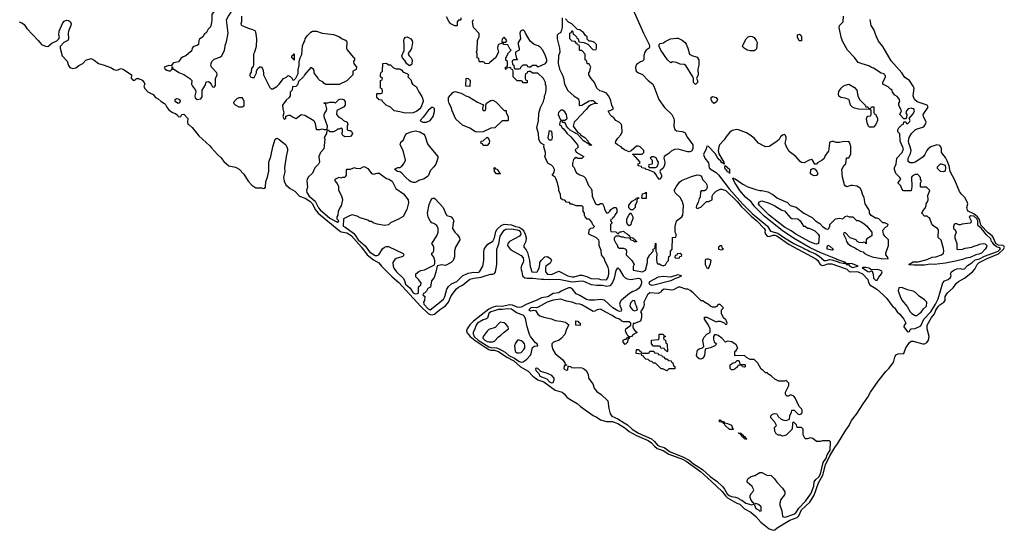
# Model space of a CAD drawing. Header units: inches. Extents: x 2792272 to 2951639, y 860504 to 1033803.
# Tile 2 of 209: x 2937976 to 2948372, y 860504 to 865892. Entities that reach past the tile are written whole.
import ezdxf

# ---------------------------------------------------------------- set-up
doc = ezdxf.new("R2010")
doc.units = ezdxf.units.IN
doc.header["$MEASUREMENT"] = 0
doc.layers.add('C9836', color=7, linetype='Continuous')
doc.layers.add('C9846', color=7, linetype='Continuous')

msp = doc.modelspace()

# ---------------------------------------------------------------- linework, layer by layer
at = {"layer": 'C9836', "color": 4}
for points, elevation in [([(2937970, 865871), (2938000, 865860), (2938023, 865843), (2938050, 865799), (2938172, 865672), (2938207, 865630), (2938250, 865611), (2938272, 865608), (2938315, 865645), (2938368, 865670), (2938389, 865691), (2938395, 865710), (2938389, 865729), (2938393, 865770), (2938427, 865853), (2938445, 865875), (2938470, 865886), (2938490, 865883), (2938511, 865871), (2938521, 865850), (2938517, 865830), (2938491, 865770), (2938487, 865750), (2938491, 865690), (2938486, 865674), (2938442, 865650), (2938405, 865610), (2938405, 865590), (2938426, 865510), (2938476, 865456), (2938491, 865410), (2938507, 865387), (2938538, 865378), (2938570, 865383), (2938602, 865410), (2938641, 865430), (2938676, 865464), (2938730, 865481), (2938764, 865464), (2938807, 865430), (2938857, 865417), (2938944, 865384), (2938970, 865367), (2938999, 865361), (2939016, 865364), (2939044, 865376), (2939070, 865371), (2939158, 865310), (2939154, 865270), (2939166, 865266), (2939170, 865254), (2939190, 865254), (2939209, 865271), (2939230, 865271), (2939270, 865255), (2939291, 865230), (2939298, 865210), (2939286, 865190), (2939294, 865170), (2939328, 865130), (2939384, 865104), (2939411, 865070), (2939437, 865057), (2939469, 865030), (2939506, 865006), (2939517, 864997), (2939529, 864970), (2939550, 864942), (2939590, 864912), (2939620, 864901), (2939643, 864883), (2939650, 864869), (2939673, 864867), (2939678, 864870), (2939687, 864893), (2939710, 864894), (2939752, 864850), (2939747, 864813), (2939751, 864790), (2939764, 864784), (2939796, 864756), (2939868, 864668), (2939982, 864562), (2940000, 864541)], 4), ([(2940000, 865863), (2939990, 865818), (2939967, 865793), (2939950, 865758), (2939925, 865735), (2939911, 865710), (2939875, 865685), (2939867, 865673), (2939865, 865630), (2939850, 865619), (2939810, 865609), (2939796, 865590), (2939795, 865570), (2939784, 865556), (2939731, 865510), (2939701, 865499), (2939676, 865484), (2939653, 865447), (2939603, 865437), (2939592, 865430), (2939574, 865406), (2939550, 865408), (2939502, 865390), (2939512, 865370), (2939530, 865358), (2939550, 865352), (2939567, 865353), (2939586, 865370), (2939586, 865394), (2939590, 865394), (2939594, 865370), (2939610, 865365), (2939655, 865335), (2939710, 865315), (2939771, 865271), (2939792, 865250), (2939791, 865210), (2939799, 865190), (2939831, 865150), (2939835, 865130), (2939824, 865090), (2939830, 865066), (2939850, 865051), (2939890, 865058), (2939903, 865077), (2939901, 865150), (2939937, 865203), (2939945, 865235), (2939970, 865239), (2939985, 865230), (2940000, 865203)], 8), ([(2940000, 865393), (2939995, 865410), (2939996, 865430), (2940000, 865442)], 8)]:
    msp.add_lwpolyline(points, dxfattribs=dict(at, elevation=elevation))
at = {"layer": 'C9836', "color": 4, "elevation": 4}
msp.add_lwpolyline([(2939650, 865009), (2939630, 865018), (2939618, 865030), (2939618, 865050), (2939630, 865062), (2939650, 865058), (2939662, 865050), (2939670, 865034), (2939664, 865016)], close=True, dxfattribs=at)
at = {"layer": 'C9846', "color": 4}
for points, elevation in [([(2940000, 865442), (2940003, 865450), (2940030, 865477), (2940090, 865496), (2940109, 865510), (2940137, 865570), (2940149, 865630), (2940161, 865659), (2940176, 865750), (2940159, 865890), (2940179, 865930), (2940208, 865970), (2940208, 865990), (2940198, 866010), (2940190, 866015), (2940150, 866019), (2940106, 866014), (2940071, 866009), (2940045, 865995), (2940005, 865950), (2940006, 865890), (2940000, 865863)], 8), ([(2944435, 866035), (2944562, 865750), (2944621, 865630), (2944625, 865610), (2944622, 865590), (2944592, 865570), (2944578, 865550), (2944566, 865514), (2944566, 865470), (2944550, 865454), (2944530, 865449), (2944490, 865419), (2944477, 865390), (2944480, 865361), (2944486, 865350), (2944510, 865331), (2944552, 865312), (2944610, 865251), (2944656, 865216), (2944671, 865190), (2944724, 865050), (2944785, 864965), (2944861, 864890), (2944884, 864850), (2944887, 864830), (2944881, 864770), (2944893, 864733), (2944910, 864719), (2944972, 864712), (2945000, 864700), (2945027, 864650), (2945082, 864570), (2945084, 864530), (2945070, 864504), (2945050, 864498), (2945030, 864499), (2944978, 864510), (2944930, 864526), (2944890, 864523), (2944855, 864504), (2944830, 864481), (2944782, 864450), (2944778, 864430), (2944786, 864390), (2944784, 864356), (2944770, 864326), (2944750, 864306), (2944738, 864302), (2944734, 864290), (2944744, 864264), (2944754, 864250), (2944753, 864233), (2944730, 864206), (2944709, 864229), (2944696, 864256), (2944679, 864279), (2944610, 864309), (2944586, 864310), (2944582, 864322), (2944546, 864330), (2944542, 864342), (2944506, 864350), (2944506, 864370), (2944522, 864378), (2944526, 864390), (2944480, 864440), (2944466, 864450), (2944462, 864462), (2944446, 864470), (2944450, 864474), (2944547, 864473), (2944566, 864490), (2944566, 864510), (2944526, 864550), (2944510, 864558), (2944490, 864558), (2944433, 864507), (2944410, 864498), (2944360, 864520), (2944336, 864536), (2944326, 864550), (2944286, 864570), (2944268, 864588), (2944269, 864610), (2944290, 864642), (2944323, 864677), (2944338, 864710), (2944335, 864770), (2944330, 864786), (2944310, 864808), (2944269, 864829), (2944250, 864858), (2944228, 864870), (2944209, 864889), (2944188, 864932), (2944210, 864934), (2944246, 864950), (2944229, 864989), (2944213, 865050), (2944192, 865090), (2944170, 865115), (2944130, 865135), (2944102, 865142), (2944069, 865170), (2944044, 865230), (2944008, 865270), (2943986, 865310), (2943986, 865330), (2943996, 865344), (2943998, 865370), (2944006, 865390), (2943990, 865426), (2943970, 865426), (2943966, 865430), (2943962, 865462), (2943946, 865470), (2943946, 865530), (2943910, 865566), (2943890, 865566), (2943886, 865570), (2943886, 865610), (2943882, 865622), (2943867, 865627), (2943862, 865642), (2943850, 865646), (2943842, 865662), (2943810, 865666), (2943786, 865690), (2943786, 865750), (2943802, 865758), (2943807, 865773), (2943813, 865773), (2943818, 865738), (2943833, 865733), (2943854, 865710), (2943858, 865698), (2943874, 865690), (2943878, 865658), (2943932, 865652), (2943973, 865633), (2944030, 865574), (2944062, 865578), (2944066, 865590), (2944066, 865630), (2944046, 865650), (2944030, 865658), (2944010, 865666), (2943987, 865667), (2943967, 865687), (2943966, 865710), (2943950, 865726), (2943930, 865758), (2943906, 865770), (2943890, 865786), (2943866, 865790), (2943806, 865850), (2943770, 865866), (2943740, 865900)], 8), ([(2940000, 864541), (2940063, 864470), (2940099, 864439), (2940130, 864396), (2940183, 864350), (2940256, 864336), (2940294, 864314), (2940342, 864262), (2940388, 864188), (2940427, 864147), (2940470, 864116), (2940530, 864117), (2940551, 864109), (2940565, 864115), (2940570, 864126), (2940575, 864185), (2940594, 864230), (2940606, 864294), (2940608, 864390), (2940628, 864450), (2940648, 864552), (2940674, 864630), (2940690, 864643), (2940713, 864633), (2940785, 864570), (2940798, 864550), (2940803, 864530), (2940805, 864510), (2940788, 864450), (2940773, 864330), (2940774, 864286), (2940762, 864230), (2940768, 864188), (2940785, 864150), (2940833, 864110), (2940881, 864081), (2940930, 864030), (2940990, 864010), (2941038, 863978), (2941066, 863950), (2941096, 863890), (2941129, 863849), (2941350, 863667), (2941370, 863654), (2941430, 863643), (2941475, 863615), (2941586, 863490), (2941645, 863410), (2941710, 863359), (2941767, 863327), (2941797, 863290), (2941910, 863179), (2941980, 863120), (2942209, 862869), (2942290, 862793), (2942310, 862780), (2942330, 862776), (2942356, 862784), (2942409, 862831), (2942470, 862872), (2942502, 862910), (2942530, 862978), (2942589, 863051), (2942610, 863069), (2942650, 863089), (2942727, 863153), (2942770, 863165), (2942850, 863174), (2942910, 863197), (2942950, 863207), (2942973, 863207), (2942990, 863214), (2943001, 863230), (2943012, 863310), (2943012, 863470), (2943035, 863525), (2943050, 863607), (2943090, 863670), (2943110, 863681), (2943170, 863684), (2943230, 863676), (2943250, 863669), (2943265, 863650), (2943267, 863630), (2943254, 863606), (2943146, 863550), (2943131, 863530), (2943127, 863510), (2943143, 863483), (2943163, 863463), (2943270, 863403), (2943290, 863378), (2943294, 863350), (2943290, 863330), (2943276, 863304), (2943266, 863270), (2943279, 863230), (2943286, 863190), (2943310, 863168), (2943330, 863163), (2943394, 863166), (2943487, 863153), (2943510, 863155), (2943570, 863149), (2943670, 863155), (2943810, 863125), (2943910, 863138), (2943930, 863133), (2944010, 863096), (2944069, 863089), (2944130, 863090), (2944170, 863081), (2944190, 863082), (2944213, 863087), (2944233, 863107), (2944256, 863164), (2944275, 863246), (2944290, 863274), (2944310, 863256), (2944349, 863189), (2944369, 863169), (2944390, 863156), (2944430, 863149), (2944510, 863164), (2944530, 863157), (2944542, 863130), (2944540, 863110), (2944530, 863081), (2944510, 863054), (2944490, 863038), (2944450, 863023), (2944416, 863004), (2944330, 862934), (2944320, 862920), (2944310, 862890), (2944331, 862830), (2944325, 862815), (2944310, 862813), (2944290, 862821), (2944239, 862850), (2944150, 862934), (2944110, 862940), (2944050, 862932), (2943990, 862934), (2943961, 862941), (2943890, 862983), (2943850, 862998), (2943812, 863050), (2943790, 863064), (2943770, 863061), (2943694, 863026), (2943670, 863010), (2943610, 863004), (2943551, 862969), (2943484, 862956), (2943430, 862928), (2943330, 862889), (2943270, 862858), (2943250, 862854), (2943230, 862858), (2943179, 862879), (2943150, 862883), (2943070, 862867), (2943010, 862868), (2942966, 862854), (2942930, 862836), (2942769, 862711), (2942729, 862671), (2942701, 862630), (2942694, 862610), (2942696, 862590), (2942732, 862550), (2942785, 862505), (2942890, 862435), (2942930, 862411), (2942950, 862404), (2942990, 862403), (2943031, 862391), (2943119, 862330), (2943193, 862293), (2943262, 862230), (2943344, 862184), (2943394, 862130), (2943445, 862090), (2943510, 862069), (2943630, 861983), (2943702, 861962), (2943724, 861944), (2943752, 861910), (2943777, 861890), (2943861, 861841), (2943896, 861810), (2944030, 861714), (2944061, 861701), (2944110, 861668), (2944170, 861651), (2944230, 861652), (2944291, 861631), (2944365, 861585), (2944410, 861548), (2944490, 861504), (2944613, 861453), (2944648, 861428), (2944679, 861390), (2944706, 861366), (2944770, 861346), (2944830, 861308), (2944975, 861255), (2945014, 861234), (2945163, 861123), (2945280, 861020), (2945393, 860913), (2945427, 860867), (2945448, 860848), (2945547, 860790), (2945578, 860778), (2945630, 860731), (2945695, 860695), (2945749, 860649), (2945802, 860590), (2945890, 860519), (2945930, 860504), (2945950, 860507), (2945973, 860530), (2946107, 860610), (2946183, 860637), (2946202, 860658), (2946230, 860718), (2946318, 860802), (2946365, 860875), (2946410, 861005), (2946456, 861084), (2946484, 861196), (2946530, 861290), (2946581, 861379), (2946610, 861417), (2946698, 861562), (2946733, 861610), (2946759, 861661), (2946812, 861730), (2946880, 861840), (2946930, 861910), (2946959, 861961), (2947041, 862079), (2947120, 862180), (2947152, 862210), (2947197, 862270), (2947207, 862290), (2947215, 862330), (2947226, 862354), (2947250, 862366), (2947310, 862371), (2947332, 862430), (2947370, 862484), (2947390, 862498), (2947410, 862498), (2947510, 862472), (2947530, 862472), (2947555, 862485), (2947570, 862510), (2947578, 862550), (2947558, 862630), (2947557, 862670), (2947602, 862750), (2947633, 862787), (2947650, 862828), (2947677, 862870), (2947690, 862883), (2947733, 862910), (2947749, 862930), (2947749, 862970), (2947772, 863010), (2947830, 863062), (2947868, 863112), (2947889, 863131), (2947950, 863165), (2948036, 863230), (2948059, 863261), (2948085, 863310), (2948108, 863330), (2948189, 863371), (2948310, 863421), (2948363, 863470), (2948372, 863490), (2948370, 863498), (2948360, 863510), (2948310, 863512), (2948286, 863526), (2948270, 863550), (2948257, 863590), (2948243, 863610), (2948203, 863643), (2948124, 863724), (2948110, 863782), (2948090, 863810), (2948050, 863842), (2947991, 863870), (2947982, 863882), (2947977, 863910), (2947986, 863950), (2947981, 863970), (2947954, 864014), (2947919, 864050), (2947900, 864080), (2947850, 864197), (2947801, 864290), (2947791, 864351), (2947770, 864401), (2947750, 864438), (2947707, 864490), (2947707, 864530), (2947701, 864550), (2947690, 864565), (2947661, 864570), (2947596, 864550), (2947569, 864531), (2947552, 864510), (2947531, 864469), (2947514, 864446), (2947490, 864426), (2947430, 864390), (2947410, 864383), (2947382, 864382), (2947370, 864384), (2947357, 864397), (2947357, 864430), (2947381, 864479), (2947387, 864510), (2947378, 864550), (2947362, 864590), (2947360, 864610), (2947368, 864650), (2947391, 864690), (2947429, 864731), (2947450, 864742), (2947510, 864759), (2947525, 864770), (2947540, 864790), (2947545, 864810), (2947517, 864870), (2947516, 864890), (2947567, 864970), (2947556, 864990), (2947450, 865026), (2947423, 865050), (2947411, 865090), (2947421, 865170), (2947410, 865189), (2947371, 865251), (2947322, 865282), (2947290, 865332), (2947178, 865458), (2947090, 865610), (2947044, 865664), (2947021, 865710), (2946994, 865790), (2946967, 865830), (2946954, 865894)], 4), ([(2940318, 865930), (2940318, 865870), (2940312, 865850), (2940313, 865833), (2940350, 865822), (2940390, 865801), (2940434, 865790), (2940457, 865777), (2940465, 865765), (2940475, 865690), (2940471, 865609), (2940456, 865550), (2940445, 865530), (2940444, 865416), (2940440, 865400), (2940424, 865376), (2940420, 865340), (2940402, 865310), (2940414, 865290), (2940430, 865282), (2940450, 865282), (2940478, 865330), (2940478, 865350), (2940487, 865373), (2940510, 865394), (2940530, 865394), (2940542, 865370), (2940551, 865330), (2940551, 865310), (2940617, 865177), (2940630, 865162), (2940650, 865162), (2940692, 865188), (2940715, 865210), (2940762, 865270), (2940794, 865286), (2940810, 865302), (2940830, 865294), (2940854, 865270), (2940858, 865258), (2940870, 865254), (2940890, 865274), (2940915, 865325), (2940916, 865364), (2940928, 865410), (2940928, 865450), (2940938, 865490), (2940954, 865526), (2940963, 865617), (2940975, 865650), (2940988, 865670), (2940989, 865691), (2941010, 865722), (2941050, 865762), (2941069, 865771), (2941109, 865771), (2941170, 865751), (2941290, 865736), (2941351, 865711), (2941382, 865690), (2941410, 865681), (2941425, 865670), (2941431, 865651), (2941428, 865590), (2941433, 865573), (2941498, 865498), (2941512, 865490), (2941512, 865468), (2941502, 865450), (2941505, 865430), (2941531, 865390), (2941530, 865366), (2941494, 865350), (2941494, 865310), (2941430, 865248), (2941350, 865208), (2941210, 865209), (2941190, 865218), (2941175, 865235), (2941146, 865250), (2941130, 865266), (2941118, 865290), (2941098, 865310), (2941086, 865330), (2941086, 865350), (2941078, 865370), (2941050, 865386), (2940982, 865310), (2940972, 865290), (2940921, 865239), (2940910, 865206), (2940890, 865186), (2940858, 865182), (2940854, 865150), (2940833, 865127), (2940832, 865090), (2940822, 865070), (2940790, 865042), (2940751, 864990), (2940754, 864950), (2940765, 864910), (2940754, 864870), (2940770, 864842), (2940786, 864850), (2940787, 864873), (2940816, 864884), (2940830, 864885), (2940862, 864862), (2940890, 864851), (2940910, 864861), (2940949, 864891), (2940986, 864886), (2941082, 864830), (2941097, 864797), (2941102, 864750), (2941110, 864734), (2941150, 864734), (2941170, 864742), (2941190, 864734), (2941210, 864734), (2941222, 864738), (2941226, 864770), (2941190, 864866), (2941189, 864890), (2941198, 864910), (2941213, 864927), (2941219, 864950), (2941206, 865006), (2941194, 865006), (2941188, 865010), (2941190, 865014), (2941230, 865014), (2941250, 865022), (2941290, 865022), (2941310, 865014), (2941346, 865050), (2941370, 865058), (2941394, 865050), (2941414, 865030), (2941414, 864990), (2941394, 864970), (2941325, 864935), (2941322, 864890), (2941345, 864865), (2941374, 864850), (2941394, 864830), (2941434, 864810), (2941442, 864790), (2941434, 864770), (2941434, 864730), (2941450, 864722), (2941470, 864722), (2941482, 864710), (2941490, 864686), (2941470, 864658), (2941410, 864655), (2941388, 864670), (2941378, 864690), (2941386, 864710), (2941386, 864730), (2941382, 864742), (2941370, 864746), (2941350, 864738), (2941330, 864738), (2941317, 864723), (2941290, 864708), (2941248, 864708), (2941242, 864722), (2941230, 864726), (2941218, 864722), (2941214, 864690), (2941192, 864650), (2941198, 864630), (2941186, 864530), (2941151, 864489), (2941135, 864450), (2941141, 864390), (2941138, 864382), (2941131, 864369), (2941091, 864330), (2941066, 864274), (2941022, 864230), (2941010, 864206), (2941006, 864190), (2941015, 864125), (2941005, 864090), (2941006, 864070), (2941031, 864030), (2941096, 863976), (2941130, 863905), (2941150, 863884), (2941250, 863799), (2941310, 863765), (2941322, 863762), (2941330, 863754), (2941342, 863758), (2941346, 863770), (2941328, 863788), (2941329, 863810), (2941338, 863830), (2941342, 863870), (2941358, 863910), (2941373, 863927), (2941388, 863990), (2941378, 864030), (2941346, 864090), (2941346, 864130), (2941328, 864168), (2941306, 864190), (2941306, 864210), (2941349, 864231), (2941370, 864222), (2941389, 864231), (2941410, 864232), (2941420, 864240), (2941428, 864252), (2941426, 864310), (2941430, 864314), (2941467, 864313), (2941510, 864334), (2941525, 864325), (2941570, 864322), (2941610, 864342), (2941620, 864340), (2941650, 864322), (2941692, 864270), (2941710, 864263), (2941750, 864272), (2941770, 864271), (2941850, 864216), (2941872, 864210), (2941907, 864187), (2941947, 864110), (2942030, 864055), (2942078, 863990), (2942080, 863960), (2942062, 863890), (2942024, 863816), (2941974, 863786), (2941891, 863749), (2941870, 863729), (2941830, 863719), (2941750, 863734), (2941709, 863749), (2941690, 863762), (2941670, 863764), (2941650, 863775), (2941570, 863802), (2941540, 863820), (2941486, 863834), (2941457, 863823), (2941394, 863790), (2941393, 863713), (2941410, 863707), (2941499, 863639), (2941519, 863619), (2941549, 863570), (2941625, 863505), (2941670, 863443), (2941730, 863402), (2941750, 863403), (2941768, 863410), (2941806, 863474), (2941827, 863493), (2941850, 863499), (2941870, 863497), (2942024, 863424), (2942031, 863410), (2942024, 863396), (2942011, 863389), (2941950, 863373), (2941938, 863362), (2941916, 863330), (2941919, 863290), (2941927, 863270), (2941955, 863230), (2942026, 863166), (2942040, 863140), (2942050, 863101), (2942100, 863060), (2942130, 863008), (2942144, 863004), (2942150, 862998), (2942176, 863004), (2942186, 863010), (2942188, 863072), (2942210, 863094), (2942215, 863110), (2942190, 863148), (2942158, 863178), (2942158, 863210), (2942190, 863236), (2942210, 863246), (2942250, 863251), (2942355, 863305), (2942360, 863320), (2942359, 863350), (2942350, 863386), (2942327, 863413), (2942326, 863430), (2942342, 863438), (2942348, 863452), (2942349, 863470), (2942349, 863490), (2942342, 863510), (2942328, 863530), (2942379, 863610), (2942393, 863650), (2942396, 863690), (2942379, 863719), (2942350, 863741), (2942329, 863750), (2942310, 863769), (2942290, 863809), (2942282, 863850), (2942298, 863942), (2942316, 863984), (2942330, 864005), (2942350, 864011), (2942362, 864002), (2942446, 863910), (2942470, 863852), (2942487, 863827), (2942530, 863811), (2942550, 863792), (2942558, 863770), (2942552, 863748), (2942546, 863690), (2942571, 863650), (2942600, 863620), (2942618, 863590), (2942622, 863570), (2942576, 863490), (2942567, 863453), (2942565, 863390), (2942552, 863350), (2942531, 863329), (2942470, 863299), (2942430, 863304), (2942385, 863295), (2942370, 863226), (2942351, 863170), (2942324, 863136), (2942312, 863070), (2942285, 863055), (2942270, 863026), (2942250, 863006), (2942238, 863002), (2942234, 862990), (2942252, 862970), (2942251, 862930), (2942241, 862910), (2942244, 862890), (2942290, 862841), (2942310, 862831), (2942410, 862907), (2942450, 862943), (2942465, 862970), (2942485, 863050), (2942502, 863078), (2942536, 863104), (2942593, 863130), (2942650, 863190), (2942710, 863217), (2942770, 863226), (2942810, 863225), (2942830, 863231), (2942867, 863290), (2942876, 863350), (2942875, 863446), (2942882, 863478), (2942918, 863522), (2942970, 863554), (2942990, 863591), (2943002, 863658), (2943018, 863682), (2943061, 863719), (2943090, 863733), (2943167, 863727), (2943210, 863710), (2943250, 863703), (2943282, 863682), (2943300, 863660), (2943314, 863630), (2943324, 863590), (2943319, 863550), (2943298, 863510), (2943298, 863490), (2943323, 863463), (2943337, 863437), (2943359, 863350), (2943366, 863286), (2943382, 863230), (2943430, 863227), (2943438, 863230), (2943459, 863270), (2943469, 863310), (2943469, 863330), (2943482, 863350), (2943522, 863390), (2943550, 863394), (2943585, 863370), (2943591, 863350), (2943578, 863322), (2943532, 863290), (2943526, 863274), (2943528, 863230), (2943550, 863206), (2943590, 863204), (2943670, 863238), (2943765, 863190), (2943810, 863180), (2943830, 863179), (2943890, 863197), (2943910, 863197), (2943963, 863183), (2943985, 863170), (2944010, 863162), (2944090, 863158), (2944110, 863152), (2944170, 863147), (2944190, 863174), (2944197, 863210), (2944197, 863250), (2944190, 863278), (2944153, 863350), (2944149, 863370), (2944118, 863410), (2944115, 863455), (2944095, 863510), (2944095, 863550), (2944090, 863566), (2944066, 863590), (2943986, 863630), (2943987, 863673), (2944007, 863693), (2944030, 863694), (2944046, 863710), (2944027, 863727), (2944016, 863756), (2943998, 863778), (2943987, 863787), (2943968, 863788), (2943946, 863810), (2943938, 863830), (2943938, 863850), (2943926, 863870), (2943926, 863910), (2943922, 863922), (2943907, 863927), (2943850, 863928), (2943810, 863946), (2943790, 863946), (2943782, 863962), (2943750, 863966), (2943730, 863986), (2943706, 863990), (2943690, 864006), (2943687, 864047), (2943669, 864089), (2943669, 864110), (2943654, 864170), (2943637, 864217), (2943629, 864229), (2943598, 864250), (2943619, 864281), (2943622, 864310), (2943610, 864338), (2943590, 864358), (2943556, 864376), (2943540, 864400), (2943522, 864450), (2943529, 864470), (2943529, 864490), (2943509, 864550), (2943515, 864570), (2943497, 864577), (2943474, 864594), (2943456, 864630), (2943452, 864690), (2943437, 864750), (2943454, 864826), (2943456, 864904), (2943475, 864965), (2943508, 865030), (2943509, 865051), (2943516, 865064), (2943518, 865090), (2943528, 865110), (2943535, 865150), (2943535, 865190), (2943529, 865209), (2943528, 865228), (2943508, 865270), (2943447, 865327), (2943390, 865328), (2943370, 865346), (2943350, 865346), (2943338, 865342), (2943330, 865326), (2943318, 865322), (2943313, 865307), (2943313, 865273), (2943318, 865258), (2943334, 865250), (2943333, 865227), (2943290, 865226), (2943282, 865242), (2943270, 865246), (2943230, 865246), (2943186, 865290), (2943186, 865350), (2943182, 865362), (2943167, 865367), (2943162, 865382), (2943150, 865386), (2943118, 865382), (2943113, 865367), (2943106, 865370), (2943106, 865390), (2943122, 865398), (2943126, 865410), (2943126, 865450), (2943110, 865466), (2943109, 865491), (2943136, 865544), (2943166, 865570), (2943150, 865586), (2943130, 865626), (2943086, 865630), (2943082, 865642), (2943070, 865646), (2943031, 865629), (2943023, 865617), (2943019, 865590), (2943031, 865549), (2943001, 865490), (2942940, 865440), (2942931, 865429), (2942890, 865428), (2942882, 865442), (2942870, 865446), (2942830, 865446), (2942826, 865450), (2942822, 865482), (2942806, 865490), (2942806, 865530), (2942798, 865550), (2942806, 865570), (2942808, 865672), (2942827, 865713), (2942827, 865747), (2942766, 865810), (2942758, 865870), (2942767, 865893)], 8), ([(2942634, 865910), (2942634, 865890), (2942630, 865886), (2942610, 865886), (2942594, 865870), (2942594, 865830), (2942590, 865826), (2942570, 865828), (2942528, 865850), (2942509, 865870), (2942482, 865922)], 8), ([(2943702, 865910), (2943702, 865810), (2943697, 865783), (2943685, 865755), (2943670, 865748), (2943652, 865730), (2943651, 865690), (2943676, 865590), (2943678, 865550), (2943665, 865510), (2943663, 865430), (2943675, 865370), (2943708, 865308), (2943719, 865279), (2943727, 865210), (2943764, 865144), (2943830, 865085), (2943876, 865056), (2943882, 865030), (2943882, 864990), (2943886, 864986), (2943910, 864991), (2943990, 865036), (2944010, 865041), (2944030, 865038), (2944042, 865030), (2944053, 865013), (2944074, 865010), (2944074, 865006), (2944046, 865006), (2944010, 864995), (2943983, 864977), (2943957, 864943), (2943847, 864830), (2943831, 864810), (2943818, 864770), (2943864, 864704), (2943890, 864691), (2943898, 864678), (2943942, 864650), (2943975, 864615), (2943978, 864598), (2943994, 864586), (2943994, 864574), (2944006, 864574), (2944014, 864566), (2943990, 864569), (2943987, 864587), (2943973, 864587), (2943930, 864615), (2943865, 864685), (2943849, 864690), (2943839, 864699), (2943787, 864727), (2943766, 864746), (2943749, 864769), (2943742, 864790), (2943730, 864808), (2943708, 864808), (2943702, 864822), (2943690, 864826), (2943684, 864816), (2943674, 864790), (2943678, 864778), (2943690, 864774), (2943702, 864750), (2943719, 864739), (2943755, 864690), (2943795, 864655), (2943865, 864570), (2943872, 864548), (2943842, 864518), (2943850, 864494), (2943934, 864450), (2943911, 864429), (2943869, 864429), (2943850, 864438), (2943832, 864428), (2943824, 864416), (2943813, 864373), (2943812, 864350), (2943830, 864332), (2943840, 864300), (2943855, 864275), (2943890, 864256), (2943930, 864241), (2943950, 864218), (2943983, 864143), (2944011, 864110), (2944018, 864090), (2944022, 864030), (2944054, 863950), (2944070, 863942), (2944090, 863942), (2944110, 863954), (2944130, 863954), (2944145, 863925), (2944151, 863891), (2944170, 863854), (2944190, 863854), (2944208, 863872), (2944218, 863890), (2944250, 863911), (2944272, 863910), (2944282, 863890), (2944280, 863860), (2944264, 863836), (2944254, 863810), (2944238, 863802), (2944230, 863786), (2944218, 863782), (2944214, 863770), (2944232, 863750), (2944214, 863730), (2944214, 863670), (2944218, 863658), (2944270, 863652), (2944290, 863634), (2944302, 863638), (2944310, 863652), (2944327, 863653), (2944350, 863662), (2944365, 863645), (2944390, 863632), (2944414, 863610), (2944418, 863598), (2944451, 863591), (2944474, 863570), (2944478, 863558), (2944490, 863554), (2944490, 863548), (2944468, 863548), (2944458, 863558), (2944430, 863566), (2944422, 863582), (2944407, 863587), (2944370, 863589), (2944350, 863598), (2944330, 863598), (2944310, 863608), (2944270, 863606), (2944254, 863590), (2944254, 863570), (2944270, 863534), (2944282, 863522), (2944292, 863492), (2944310, 863482), (2944350, 863482), (2944374, 863470), (2944382, 863450), (2944378, 863410), (2944438, 863350), (2944462, 863310), (2944453, 863287), (2944454, 863250), (2944550, 863231), (2944582, 863250), (2944604, 863330), (2944605, 863370), (2944630, 863412), (2944666, 863450), (2944666, 863470), (2944682, 863478), (2944687, 863493), (2944690, 863534), (2944694, 863530), (2944694, 863450), (2944702, 863430), (2944698, 863370), (2944702, 863330), (2944710, 863314), (2944730, 863314), (2944744, 863304), (2944770, 863294), (2944795, 863305), (2944807, 863333), (2944826, 863350), (2944828, 863392), (2944842, 863398), (2944846, 863410), (2944846, 863450), (2944866, 863470), (2944868, 863592), (2944902, 863598), (2944906, 863610), (2944906, 863630), (2944898, 863650), (2944898, 863710), (2944909, 863770), (2944968, 863812), (2944978, 863830), (2944982, 863870), (2944984, 863930), (2944975, 863970), (2944950, 864015), (2944900, 864060), (2944885, 864090), (2944907, 864130), (2944943, 864177), (2944964, 864196), (2945070, 864238), (2945130, 864254), (2945152, 864252), (2945166, 864246), (2945178, 864230), (2945186, 864206), (2945222, 864170), (2945232, 864150), (2945234, 864130), (2945232, 864110), (2945224, 864096), (2945207, 864087), (2945170, 864086), (2945164, 864076), (2945160, 864020), (2945150, 864006), (2945138, 863962), (2945121, 863930), (2945118, 863910), (2945130, 863901), (2945168, 863912), (2945228, 863972), (2945247, 863973), (2945286, 863990), (2945288, 864030), (2945298, 864050), (2945330, 864082), (2945370, 864102), (2945390, 864102), (2945430, 864090), (2945550, 863972), (2945596, 863916), (2945630, 863889), (2945699, 863819), (2945758, 863770), (2945837, 863690), (2945848, 863670), (2945845, 863650), (2945850, 863630), (2945868, 863608), (2945890, 863603), (2945930, 863617), (2945950, 863617), (2945970, 863610), (2946101, 863521), (2946382, 863370), (2946404, 863350), (2946429, 863309), (2946441, 863301), (2946450, 863298), (2946470, 863300), (2946510, 863315), (2946550, 863314), (2946690, 863267), (2946710, 863258), (2946735, 863235), (2946750, 863230), (2946810, 863235), (2946830, 863233), (2946875, 863210), (2946930, 863151), (2946937, 863117), (2946953, 863093), (2947026, 863050), (2947093, 862990), (2947133, 862950), (2947198, 862858), (2947211, 862850), (2947241, 862810), (2947270, 862786), (2947311, 862730), (2947331, 862690), (2947313, 862667), (2947312, 862650), (2947350, 862598), (2947370, 862602), (2947379, 862621), (2947389, 862631), (2947430, 862634), (2947490, 862663), (2947521, 862730), (2947595, 862810), (2947644, 862890), (2947672, 862948), (2947724, 863116), (2947742, 863138), (2947778, 863150), (2947802, 863170), (2947809, 863190), (2947804, 863210), (2947814, 863230), (2947839, 863250), (2947870, 863264), (2947905, 863265), (2947930, 863258), (2947950, 863262), (2947982, 863298), (2948030, 863326), (2948063, 863357), (2948110, 863370), (2948162, 863398), (2948290, 863442), (2948306, 863450), (2948333, 863473), (2948326, 863486), (2948290, 863494), (2948261, 863521), (2948250, 863539), (2948237, 863550), (2948230, 863579), (2948183, 863623), (2948131, 863690), (2948097, 863717), (2948091, 863731), (2948092, 863770), (2948083, 863790), (2948050, 863817), (2948019, 863821), (2947999, 863810), (2948021, 863770), (2948018, 863750), (2948010, 863744), (2947926, 863734), (2947907, 863727), (2947890, 863726), (2947870, 863738), (2947850, 863738), (2947842, 863730), (2947834, 863710), (2947834, 863690), (2947853, 863673), (2947862, 863650), (2947851, 863610), (2947851, 863590), (2947872, 863530), (2947871, 863471), (2947886, 863466), (2947930, 863471), (2947958, 863482), (2948028, 863490), (2948050, 863501), (2948090, 863511), (2948110, 863523), (2948150, 863531), (2948170, 863526), (2948186, 863510), (2948182, 863490), (2948170, 863470), (2948130, 863430), (2948103, 863417), (2948070, 863410), (2948010, 863381), (2947970, 863375), (2947930, 863360), (2947857, 863343), (2947750, 863323), (2947630, 863310), (2947590, 863312), (2947530, 863301), (2947418, 863302), (2947370, 863306), (2947364, 863310), (2947410, 863336), (2947463, 863337), (2947558, 863362), (2947610, 863386), (2947650, 863388), (2947710, 863409), (2947730, 863428), (2947733, 863450), (2947730, 863478), (2947705, 863565), (2947675, 863595), (2947676, 863676), (2947668, 863688), (2947630, 863708), (2947609, 863729), (2947582, 863802), (2947570, 863806), (2947558, 863818), (2947530, 863818), (2947502, 863850), (2947510, 863874), (2947536, 863904), (2947546, 863930), (2947546, 863950), (2947562, 863970), (2947568, 863990), (2947563, 864037), (2947586, 864090), (2947550, 864126), (2947490, 864126), (2947486, 864130), (2947486, 864170), (2947498, 864190), (2947488, 864208), (2947487, 864227), (2947458, 864258), (2947430, 864258), (2947398, 864242), (2947391, 864230), (2947394, 864130), (2947390, 864086), (2947307, 864087), (2947290, 864106), (2947279, 864139), (2947246, 864170), (2947270, 864194), (2947278, 864210), (2947270, 864226), (2947228, 864268), (2947214, 864310), (2947214, 864330), (2947229, 864371), (2947237, 864430), (2947294, 864490), (2947309, 864530), (2947273, 864610), (2947268, 864688), (2947248, 864710), (2947248, 864730), (2947258, 864750), (2947290, 864782), (2947306, 864790), (2947310, 864814), (2947333, 864813), (2947338, 864798), (2947350, 864794), (2947370, 864814), (2947378, 864830), (2947366, 864850), (2947410, 864898), (2947424, 864930), (2947415, 864950), (2947410, 864952), (2947390, 864958), (2947358, 864950), (2947338, 864930), (2947331, 864910), (2947342, 864890), (2947340, 864860), (2947330, 864846), (2947310, 864846), (2947268, 864890), (2947288, 864930), (2947258, 864990), (2947258, 865010), (2947268, 865030), (2947266, 865050), (2947240, 865080), (2947216, 865096), (2947190, 865126), (2947186, 865150), (2947170, 865158), (2947144, 865184), (2947089, 865210), (2947088, 865230), (2947118, 865290), (2947118, 865298), (2947106, 865310), (2947102, 865322), (2947070, 865328), (2946990, 865382), (2946969, 865389), (2946950, 865402), (2946830, 865441), (2946790, 865494), (2946715, 865570), (2946665, 865665), (2946650, 865708), (2946629, 865810), (2946633, 865830), (2946669, 865871), (2946673, 865930)], 8), ([(2940000, 865203), (2940010, 865185), (2940030, 865181), (2940042, 865198), (2940045, 865210), (2940043, 865270), (2940061, 865310), (2940057, 865330), (2940001, 865390), (2940000, 865393)], 8)]:
    msp.add_lwpolyline(points, dxfattribs=dict(at, elevation=elevation))
for points, elevation in [([(2943290, 865786), (2943262, 865770), (2943258, 865750), (2943262, 865690), (2943238, 865650), (2943238, 865630), (2943251, 865590), (2943251, 865570), (2943212, 865548), (2943211, 865530), (2943222, 865482), (2943232, 865470), (2943193, 865467), (2943178, 865462), (2943174, 865450), (2943178, 865418), (2943192, 865412), (2943198, 865378), (2943210, 865374), (2943250, 865374), (2943262, 865378), (2943266, 865390), (2943290, 865414), (2943330, 865414), (2943338, 865398), (2943350, 865394), (2943370, 865394), (2943390, 865412), (2943430, 865412), (2943450, 865394), (2943529, 865431), (2943542, 865450), (2943542, 865470), (2943529, 865509), (2943499, 865570), (2943470, 865602), (2943450, 865615), (2943408, 865630), (2943366, 865666), (2943315, 865750), (2943310, 865766)], 8), ([(2942090, 865406), (2942065, 865425), (2942043, 865463), (2942016, 865490), (2942012, 865510), (2942034, 865566), (2942036, 865630), (2942031, 865670), (2942035, 865690), (2942050, 865708), (2942066, 865710), (2942106, 865690), (2942120, 865670), (2942123, 865650), (2942111, 865589), (2942090, 865554), (2942083, 865550), (2942076, 865530), (2942087, 865510), (2942110, 865490), (2942120, 865470), (2942116, 865424), (2942110, 865414)], 8), ([(2943090, 865706), (2943070, 865686), (2943065, 865665), (2943070, 865654), (2943110, 865654), (2943118, 865670), (2943110, 865686)], 8), ([(2945110, 865208), (2945089, 865229), (2945089, 865270), (2945082, 865290), (2945010, 865409), (2944990, 865419), (2944950, 865422), (2944910, 865442), (2944870, 865446), (2944850, 865438), (2944815, 865470), (2944747, 865570), (2944729, 865610), (2944729, 865631), (2944738, 865642), (2944773, 865647), (2944790, 865662), (2944846, 865690), (2944910, 865698), (2944930, 865698), (2944970, 865676), (2945001, 865650), (2945013, 865633), (2945030, 865592), (2945047, 865527), (2945073, 865513), (2945130, 865496), (2945147, 865470), (2945147, 865413), (2945137, 865370), (2945139, 865310), (2945122, 865270), (2945131, 865250), (2945131, 865230)], 8), ([(2945690, 865563), (2945658, 865570), (2945624, 865590), (2945609, 865610), (2945613, 865630), (2945645, 865690), (2945669, 865710), (2945690, 865719), (2945710, 865716), (2945730, 865705), (2945753, 865673), (2945763, 865650), (2945756, 865584), (2945742, 865570), (2945730, 865565)], 8), ([(2946230, 865668), (2946206, 865670), (2946189, 865709), (2946189, 865731), (2946210, 865738), (2946222, 865730), (2946232, 865710)], 8), ([(2940870, 865466), (2940862, 865482), (2940848, 865490), (2940848, 865510), (2940862, 865518), (2940870, 865534), (2940874, 865530), (2940874, 865470)], 8), ([(2941870, 865414), (2941890, 865414), (2941924, 865384), (2941950, 865374), (2941990, 865372), (2942010, 865358), (2942022, 865342), (2942070, 865322), (2942082, 865310), (2942074, 865290), (2942110, 865254), (2942112, 865230), (2942122, 865210), (2942164, 865184), (2942170, 865174), (2942191, 865130), (2942223, 865083), (2942234, 865054), (2942236, 865030), (2942213, 864967), (2942199, 864950), (2942170, 864927), (2942130, 864908), (2942047, 864907), (2941990, 864921), (2941929, 864929), (2941890, 864968), (2941846, 864990), (2941806, 865030), (2941802, 865042), (2941770, 865046), (2941762, 865062), (2941747, 865067), (2941746, 865110), (2941750, 865114), (2941790, 865114), (2941802, 865118), (2941806, 865130), (2941802, 865162), (2941786, 865170), (2941786, 865250), (2941802, 865258), (2941806, 865270), (2941786, 865290), (2941786, 865310), (2941788, 865332), (2941806, 865350), (2941809, 865431), (2941850, 865434)], 8), ([(2942730, 865188), (2942688, 865190), (2942690, 865274), (2942712, 865272), (2942732, 865252)], 8), ([(2942870, 864934), (2942890, 864934), (2942898, 864950), (2942898, 864990), (2942906, 865010), (2942950, 865038), (2942970, 865042), (2943004, 865024), (2943090, 864934), (2943113, 864933), (2943114, 864910), (2943132, 864870), (2943134, 864830), (2943130, 864826), (2943070, 864826), (2942994, 864750), (2942950, 864746), (2942870, 864709), (2942810, 864704), (2942790, 864709), (2942729, 864749), (2942650, 864779), (2942581, 864841), (2942541, 864930), (2942530, 864968), (2942509, 865009), (2942503, 865037), (2942504, 865070), (2942550, 865125), (2942570, 865133), (2942638, 865118), (2942685, 865090), (2942719, 865079), (2942810, 865021), (2942873, 864993), (2942865, 864975), (2942862, 864950)], 8), ([(2946950, 864954), (2946962, 864958), (2946970, 864974), (2946994, 864974), (2946993, 864913), (2946998, 864898), (2947010, 864894), (2947032, 864850), (2947032, 864830), (2947015, 864785), (2946990, 864758), (2946950, 864758), (2946938, 864770), (2946925, 864805), (2946918, 864850), (2946920, 864860), (2946930, 864874), (2946962, 864878), (2946966, 864890), (2946966, 864930), (2946962, 864942), (2946950, 864946), (2946831, 864949), (2946790, 864959), (2946769, 864970), (2946749, 864990), (2946736, 865036), (2946729, 865049), (2946690, 865064), (2946646, 865070), (2946625, 865085), (2946622, 865110), (2946626, 865134), (2946649, 865170), (2946670, 865191), (2946690, 865201), (2946730, 865211), (2946790, 865178), (2946816, 865150), (2946825, 865090), (2946842, 865050), (2946902, 864990), (2946910, 864974), (2946932, 864972), (2946938, 864958)], 8), ([(2940330, 865066), (2940290, 865066), (2940270, 865058), (2940242, 865030), (2940232, 865010), (2940250, 864992), (2940290, 864974), (2940330, 864974), (2940342, 864978), (2940346, 864990), (2940346, 865030)], 8), ([(2945310, 865009), (2945290, 865018), (2945275, 865050), (2945278, 865070), (2945290, 865082), (2945330, 865071), (2945345, 865050), (2945334, 865026)], 8), ([(2942330, 864968), (2942290, 864934), (2942237, 864863), (2942205, 864830), (2942210, 864822), (2942232, 864812), (2942270, 864811), (2942310, 864827), (2942341, 864870), (2942357, 864923), (2942354, 864954)], 12), ([(2943710, 864938), (2943690, 864938), (2943666, 864914), (2943661, 864890), (2943681, 864841), (2943692, 864832), (2943730, 864831), (2943750, 864842), (2943755, 864850), (2943749, 864890), (2943730, 864919)], 8), ([(2942130, 864173), (2942110, 864181), (2942090, 864193), (2942050, 864229), (2942010, 864274), (2941990, 864285), (2941966, 864290), (2941938, 864310), (2941942, 864318), (2941969, 864331), (2941990, 864331), (2942010, 864346), (2942033, 864370), (2942049, 864410), (2942024, 864510), (2941994, 864570), (2942000, 864600), (2942030, 864626), (2942045, 864670), (2942065, 864690), (2942110, 864710), (2942150, 864719), (2942202, 864710), (2942244, 864684), (2942255, 864670), (2942283, 864583), (2942298, 864558), (2942391, 864450), (2942391, 864430), (2942370, 864368), (2942350, 864338), (2942310, 864298), (2942291, 864249), (2942282, 864238), (2942248, 864212), (2942190, 864195), (2942170, 864181), (2942150, 864173)], 8), ([(2943570, 864619), (2943558, 864630), (2943555, 864650), (2943570, 864722), (2943590, 864714), (2943597, 864650), (2943590, 864622)], 4), ([(2945548, 864732), (2945499, 864721), (2945474, 864706), (2945430, 864654), (2945415, 864625), (2945366, 864570), (2945356, 864550), (2945351, 864510), (2945358, 864478), (2945412, 864390), (2945414, 864366), (2945410, 864366), (2945402, 864382), (2945390, 864382), (2945379, 864399), (2945350, 864425), (2945319, 864479), (2945250, 864554), (2945230, 864558), (2945223, 864530), (2945196, 864470), (2945211, 864430), (2945250, 864382), (2945255, 864330), (2945275, 864310), (2945330, 864279), (2945355, 864255), (2945467, 864107), (2945608, 863948), (2945708, 863848), (2945872, 863712), (2945902, 863662), (2945979, 863639), (2946050, 863589), (2946149, 863530), (2946259, 863479), (2946270, 863469), (2946299, 863459), (2946310, 863449), (2946380, 863420), (2946418, 863398), (2946470, 863352), (2946490, 863350), (2946530, 863360), (2946550, 863359), (2946618, 863338), (2946630, 863328), (2946670, 863321), (2946690, 863322), (2946698, 863322), (2946698, 863330), (2946603, 863363), (2946594, 863370), (2946433, 863433), (2946323, 863483), (2946146, 863586), (2946026, 863666), (2945838, 863818), (2945738, 863918), (2945698, 863970), (2945640, 864020), (2945580, 864090), (2945538, 864158), (2945525, 864170), (2945505, 864215), (2945510, 864222), (2945516, 864216), (2945530, 864214), (2945610, 864156), (2945665, 864130), (2945750, 864101), (2945790, 864091), (2945810, 864091), (2945874, 864074), (2945928, 864048), (2945978, 864010), (2946083, 863963), (2946110, 863931), (2946175, 863915), (2946256, 863850), (2946344, 863804), (2946378, 863770), (2946423, 863743), (2946451, 863710), (2946490, 863686), (2946510, 863682), (2946515, 863685), (2946528, 863710), (2946530, 863732), (2946590, 863791), (2946630, 863796), (2946668, 863792), (2946690, 863814), (2946710, 863822), (2946733, 863813), (2946774, 863810), (2946810, 863774), (2946832, 863772), (2946860, 863760), (2946890, 863742), (2946917, 863717), (2946972, 863650), (2946974, 863610), (2946920, 863580), (2946912, 863570), (2946914, 863530), (2946910, 863526), (2946902, 863542), (2946890, 863546), (2946870, 863538), (2946840, 863540), (2946816, 863556), (2946806, 863570), (2946746, 863590), (2946690, 863646), (2946678, 863642), (2946674, 863630), (2946700, 863580), (2946705, 863550), (2946718, 863530), (2946750, 863505), (2946802, 863482), (2946814, 863470), (2946854, 863450), (2946882, 863442), (2946892, 863430), (2946925, 863410), (2946978, 863390), (2947070, 863371), (2947146, 863370), (2947138, 863390), (2947122, 863410), (2947122, 863430), (2947148, 863510), (2947148, 863570), (2947110, 863608), (2947095, 863630), (2947088, 863670), (2947116, 863704), (2947142, 863718), (2947146, 863730), (2947110, 863748), (2947088, 863748), (2947046, 863790), (2947030, 863798), (2947010, 863798), (2946965, 863825), (2946949, 863849), (2946949, 863870), (2946942, 863890), (2946901, 863950), (2946892, 864012), (2946874, 864050), (2946864, 864090), (2946850, 864115), (2946816, 864136), (2946770, 864144), (2946750, 864144), (2946709, 864129), (2946690, 864138), (2946684, 864150), (2946664, 864230), (2946658, 864310), (2946682, 864358), (2946698, 864370), (2946706, 864430), (2946710, 864434), (2946730, 864434), (2946750, 864474), (2946753, 864553), (2946742, 864590), (2946730, 864608), (2946663, 864603), (2946630, 864595), (2946596, 864596), (2946570, 864608), (2946550, 864608), (2946530, 864598), (2946525, 864590), (2946514, 864506), (2946482, 864458), (2946471, 864429), (2946450, 864408), (2946400, 864380), (2946390, 864366), (2946370, 864366), (2946348, 864408), (2946335, 864415), (2946310, 864409), (2946259, 864381), (2946230, 864384), (2946215, 864395), (2946169, 864450), (2946101, 864501), (2946072, 864550), (2946059, 864590), (2946069, 864630), (2946069, 864650), (2946062, 864670), (2946050, 864682), (2946030, 864675), (2946010, 864655), (2945993, 864627), (2945961, 864599), (2945890, 864554), (2945850, 864549), (2945778, 864590), (2945730, 864642), (2945690, 864674), (2945650, 864697), (2945566, 864730)], 12), ([(2942870, 864566), (2942862, 864582), (2942846, 864590), (2942849, 864611), (2942870, 864612), (2942910, 864652), (2942930, 864632), (2942938, 864610), (2942932, 864588), (2942910, 864566)], 8), ([(2944670, 864446), (2944650, 864446), (2944634, 864430), (2944654, 864410), (2944654, 864370), (2944650, 864366), (2944618, 864362), (2944614, 864350), (2944618, 864338), (2944630, 864334), (2944690, 864334), (2944702, 864338), (2944716, 864364), (2944722, 864390), (2944706, 864410), (2944695, 864435)], 8), ([(2943010, 864266), (2942988, 864290), (2942986, 864330), (2942990, 864332), (2942998, 864318), (2943013, 864313), (2943034, 864290), (2943038, 864278), (2943054, 864270), (2943050, 864266)], 8), ([(2945470, 864268), (2945466, 864286), (2945450, 864284), (2945442, 864302), (2945429, 864310), (2945422, 864330), (2945426, 864354), (2945470, 864314)], 12), ([(2946363, 864243), (2946346, 864250), (2946327, 864267), (2946330, 864312), (2946350, 864322), (2946360, 864320), (2946373, 864313), (2946394, 864290), (2946402, 864270), (2946390, 864248)], 12), ([(2947710, 864368), (2947693, 864367), (2947664, 864336), (2947664, 864324), (2947693, 864293), (2947730, 864291), (2947750, 864298), (2947755, 864330), (2947750, 864353)], 8), ([(2944450, 863886), (2944427, 863887), (2944408, 863908), (2944408, 863930), (2944418, 863950), (2944443, 863977), (2944482, 863998), (2944488, 864012), (2944510, 864014), (2944514, 864010), (2944498, 864002), (2944493, 863987), (2944492, 863970), (2944474, 863930), (2944474, 863910)], 8), ([(2944550, 864006), (2944546, 864010), (2944550, 864054), (2944578, 864062), (2944590, 864072), (2944590, 864006)], 8), ([(2946250, 863714), (2946270, 863714), (2946293, 863693), (2946310, 863692), (2946370, 863665), (2946406, 863630), (2946417, 863610), (2946410, 863529), (2946390, 863522), (2946370, 863525), (2946313, 863550), (2946170, 863630), (2946123, 863663), (2946050, 863701), (2945890, 863831), (2945810, 863905), (2945787, 863930), (2945777, 863950), (2945785, 863970), (2945810, 863979), (2945890, 863955), (2945948, 863928), (2946023, 863883), (2946050, 863875), (2946110, 863804), (2946130, 863794), (2946190, 863791), (2946216, 863770)], 8), ([(2944410, 863718), (2944402, 863722), (2944388, 863750), (2944388, 863792), (2944406, 863830), (2944430, 863854), (2944451, 863810), (2944451, 863789), (2944433, 863747), (2944430, 863728)], 8), ([(2945390, 863506), (2945370, 863506), (2945354, 863490), (2945354, 863470), (2945390, 863465), (2945406, 863470), (2945398, 863478)], 8), ([(2946550, 863459), (2946503, 863470), (2946501, 863490), (2946510, 863511), (2946530, 863502), (2946565, 863470), (2946560, 863460)], 8), ([(2944950, 863426), (2944918, 863422), (2944913, 863407), (2944898, 863402), (2944894, 863390), (2944898, 863378), (2944930, 863374), (2944942, 863378), (2944947, 863393), (2944962, 863398), (2944966, 863410)], 8), ([(2945250, 863366), (2945230, 863366), (2945218, 863362), (2945214, 863350), (2945214, 863310), (2945230, 863274), (2945250, 863265), (2945270, 863314), (2945275, 863355)], 8), ([(2946702, 863318), (2946702, 863310), (2946727, 863307), (2946742, 863290), (2946770, 863278), (2946810, 863287), (2946828, 863290), (2946770, 863315)], 12), ([(2946910, 863278), (2946882, 863278), (2946871, 863270), (2946885, 863265), (2946930, 863235), (2946948, 863232), (2946970, 863242), (2946977, 863237), (2946987, 863207), (2946990, 863166), (2947010, 863144), (2947030, 863142), (2947046, 863174), (2947074, 863210), (2947082, 863230), (2947077, 863237), (2947058, 863250), (2947030, 863256), (2946970, 863254), (2946942, 863270)], 12), ([(2944650, 863088), (2944630, 863096), (2944623, 863110), (2944630, 863130), (2944722, 863178), (2944770, 863187), (2944850, 863179), (2944930, 863203), (2944962, 863190), (2944931, 863170), (2944899, 863161), (2944850, 863136), (2944670, 863090)], 4), ([(2944950, 863068), (2944930, 863068), (2944879, 863041), (2944862, 863038), (2944782, 863050), (2944751, 863030), (2944744, 863016), (2944717, 863003), (2944630, 863009), (2944606, 862990), (2944580, 862940), (2944567, 862910), (2944571, 862890), (2944562, 862858), (2944532, 862810), (2944542, 862790), (2944542, 862750), (2944531, 862709), (2944466, 862686), (2944454, 862686), (2944451, 862650), (2944458, 862630), (2944470, 862612), (2944494, 862590), (2944454, 862570), (2944434, 862550), (2944414, 862546), (2944410, 862526), (2944398, 862522), (2944392, 862488), (2944370, 862466), (2944348, 862490), (2944349, 862510), (2944370, 862522), (2944378, 862522), (2944390, 862534), (2944402, 862538), (2944406, 862550), (2944390, 862566), (2944377, 862597), (2944373, 862610), (2944377, 862630), (2944428, 862670), (2944429, 862690), (2944410, 862704), (2944350, 862705), (2944332, 862712), (2944308, 862730), (2944266, 862746), (2944230, 862772), (2944164, 862804), (2944110, 862839), (2944074, 862830), (2944050, 862815), (2944030, 862814), (2943910, 862882), (2943890, 862889), (2943850, 862893), (2943808, 862910), (2943750, 862922), (2943690, 862944), (2943610, 862931), (2943546, 862910), (2943450, 862857), (2943430, 862853), (2943390, 862856), (2943371, 862850), (2943352, 862830), (2943370, 862821), (2943405, 862825), (2943422, 862822), (2943445, 862785), (2943468, 862768), (2943510, 862754), (2943590, 862737), (2943630, 862719), (2943691, 862711), (2943740, 862700), (2943773, 862673), (2943750, 862626), (2943731, 862570), (2943694, 862526), (2943671, 862509), (2943612, 862490), (2943601, 862479), (2943596, 862470), (2943596, 862450), (2943605, 862410), (2943631, 862371), (2943710, 862302), (2943732, 862270), (2943734, 862254), (2943754, 862250), (2943754, 862246), (2943730, 862246), (2943724, 862236), (2943722, 862210), (2943730, 862202), (2943750, 862194), (2943762, 862198), (2943766, 862234), (2943770, 862234), (2943790, 862232), (2943802, 862222), (2943830, 862218), (2943890, 862222), (2943910, 862218), (2943930, 862211), (2943958, 862190), (2943978, 862150), (2943981, 862110), (2944027, 862050), (2944042, 862002), (2944071, 861970), (2944116, 861936), (2944186, 861870), (2944195, 861790), (2944211, 861731), (2944228, 861708), (2944290, 861679), (2944359, 861639), (2944395, 861615), (2944444, 861570), (2944510, 861530), (2944648, 861468), (2944680, 861440), (2944710, 861403), (2944730, 861390), (2944779, 861379), (2944844, 861330), (2944979, 861279), (2945043, 861243), (2945090, 861205), (2945184, 861144), (2945265, 861070), (2945339, 861019), (2945401, 860961), (2945419, 860939), (2945444, 860890), (2945465, 860870), (2945490, 860862), (2945535, 860855), (2945564, 860844), (2945578, 860830), (2945600, 860820), (2945642, 860790), (2945706, 860774), (2945722, 860778), (2945726, 860790), (2945716, 860796), (2945695, 860830), (2945689, 860849), (2945688, 860872), (2945703, 860897), (2945718, 860910), (2945728, 860930), (2945710, 860966), (2945658, 861010), (2945658, 861030), (2945668, 861050), (2945698, 861070), (2945737, 861083), (2945790, 861114), (2945810, 861112), (2945865, 861085), (2945910, 861082), (2945946, 861046), (2945971, 861010), (2946031, 860950), (2946056, 860910), (2946056, 860890), (2946050, 860878), (2946011, 860830), (2946001, 860790), (2946001, 860770), (2946023, 860710), (2946031, 860651), (2946050, 860642), (2946070, 860647), (2946150, 860673), (2946170, 860687), (2946203, 860737), (2946273, 860810), (2946329, 860890), (2946359, 860970), (2946365, 861015), (2946381, 861039), (2946412, 861068), (2946430, 861098), (2946460, 861220), (2946490, 861265), (2946501, 861299), (2946532, 861350), (2946536, 861436), (2946527, 861447), (2946510, 861448), (2946450, 861448), (2946430, 861442), (2946390, 861442), (2946350, 861474), (2946330, 861479), (2946290, 861468), (2946269, 861469), (2946249, 861510), (2946248, 861570), (2946230, 861588), (2946186, 861590), (2946176, 861616), (2946150, 861646), (2946138, 861642), (2946134, 861630), (2946132, 861570), (2946070, 861509), (2946030, 861498), (2946007, 861507), (2945988, 861508), (2945963, 861523), (2945948, 861550), (2945946, 861590), (2945966, 861610), (2945950, 861646), (2945906, 861690), (2945906, 861710), (2945926, 861730), (2945950, 861738), (2945970, 861731), (2945985, 861705), (2946017, 861677), (2946045, 861665), (2946070, 861662), (2946102, 861678), (2946108, 861712), (2946126, 861750), (2946127, 861773), (2946152, 861772), (2946194, 861730), (2946210, 861725), (2946230, 861734), (2946238, 861750), (2946238, 861770), (2946230, 861786), (2946206, 861810), (2946163, 861903), (2946150, 861918), (2946130, 861928), (2946110, 861928), (2946090, 861918), (2946080, 861920), (2946070, 861926), (2946060, 861940), (2946060, 861960), (2946098, 862030), (2946096, 862056), (2946070, 862086), (2946050, 862078), (2945990, 862078), (2945950, 862098), (2945910, 862135), (2945876, 862156), (2945870, 862166), (2945850, 862166), (2945826, 862190), (2945803, 862203), (2945770, 862266), (2945730, 862306), (2945690, 862306), (2945650, 862328), (2945630, 862348), (2945530, 862346), (2945526, 862350), (2945528, 862390), (2945540, 862400), (2945558, 862430), (2945540, 862460), (2945494, 862494), (2945450, 862498), (2945428, 862488), (2945388, 862530), (2945350, 862558), (2945330, 862568), (2945313, 862567), (2945302, 862550), (2945302, 862522), (2945310, 862494), (2945332, 862470), (2945330, 862466), (2945314, 862450), (2945270, 862428), (2945222, 862418), (2945214, 862410), (2945207, 862350), (2945190, 862319), (2945169, 862309), (2945150, 862313), (2945129, 862330), (2945121, 862350), (2945134, 862406), (2945150, 862418), (2945186, 862430), (2945198, 862442), (2945188, 862510), (2945200, 862540), (2945230, 862574), (2945266, 862590), (2945266, 862630), (2945249, 862670), (2945206, 862730), (2945207, 862753), (2945230, 862754), (2945330, 862702), (2945350, 862712), (2945372, 862712), (2945413, 862693), (2945430, 862674), (2945442, 862678), (2945446, 862690), (2945438, 862710), (2945430, 862726), (2945407, 862747), (2945387, 862793), (2945386, 862830), (2945406, 862850), (2945370, 862886), (2945350, 862886), (2945333, 862867), (2945320, 862860), (2945290, 862858), (2945269, 862869), (2945250, 862888), (2945206, 862910), (2945190, 862926), (2945170, 862926), (2945086, 863010), (2945054, 863034), (2945030, 863048), (2945010, 863048)], 8), ([(2947290, 863066), (2947258, 863062), (2947252, 863030), (2947271, 862970), (2947290, 862932), (2947345, 862865), (2947376, 862810), (2947397, 862790), (2947430, 862771), (2947450, 862771), (2947470, 862787), (2947495, 862805), (2947520, 862841), (2947549, 862870), (2947552, 862912), (2947530, 862935), (2947473, 862973), (2947433, 863013), (2947410, 863028), (2947350, 863042)], 12), ([(2944450, 862928), (2944430, 862908), (2944421, 862890), (2944419, 862870), (2944427, 862850), (2944450, 862825), (2944470, 862819), (2944490, 862825), (2944498, 862830), (2944495, 862845), (2944489, 862870), (2944477, 862890), (2944470, 862926)], 8), ([(2943130, 862842), (2943070, 862833), (2943030, 862833), (2942950, 862808), (2942930, 862790), (2942916, 862744), (2942906, 862734), (2942870, 862723), (2942810, 862689), (2942795, 862670), (2942783, 862630), (2942764, 862590), (2942764, 862576), (2942776, 862550), (2942817, 862510), (2942930, 862441), (2942950, 862434), (2943010, 862428), (2943039, 862419), (2943102, 862382), (2943140, 862350), (2943200, 862320), (2943250, 862285), (2943270, 862278), (2943290, 862283), (2943330, 862311), (2943368, 862352), (2943377, 862370), (2943390, 862431), (2943410, 862447), (2943446, 862450), (2943439, 862470), (2943423, 862483), (2943370, 862549), (2943360, 862570), (2943333, 862650), (2943318, 862738), (2943304, 862764), (2943293, 862773), (2943220, 862800), (2943170, 862836)], 8), ([(2943050, 862699), (2943030, 862684), (2942996, 862644), (2942930, 862621), (2942910, 862604), (2942871, 862550), (2942867, 862530), (2942887, 862510), (2942910, 862496), (2942930, 862491), (2942969, 862491), (2942990, 862499), (2943030, 862547), (2943057, 862563), (2943090, 862595), (2943138, 862630), (2943135, 862650), (2943110, 862679), (2943090, 862693)], 12), ([(2943890, 862666), (2943847, 862667), (2943847, 862713), (2943870, 862712), (2943878, 862698), (2943894, 862690), (2943894, 862670)], 8), ([(2944810, 862386), (2944802, 862402), (2944787, 862407), (2944782, 862422), (2944747, 862427), (2944742, 862442), (2944730, 862446), (2944667, 862447), (2944646, 862470), (2944646, 862510), (2944722, 862518), (2944726, 862530), (2944726, 862570), (2944730, 862574), (2944770, 862574), (2944778, 862558), (2944794, 862550), (2944778, 862542), (2944774, 862530), (2944778, 862518), (2944794, 862510), (2944798, 862478), (2944810, 862474), (2944813, 862467), (2944814, 862390)], 8), ([(2943250, 862509), (2943231, 862509), (2943210, 862478), (2943201, 862450), (2943207, 862390), (2943230, 862376), (2943250, 862375), (2943270, 862381), (2943300, 862410), (2943309, 862430), (2943310, 862458), (2943306, 862470), (2943290, 862489), (2943270, 862503)], 12), ([(2944550, 862374), (2944610, 862374), (2944622, 862378), (2944630, 862394), (2944670, 862394), (2944678, 862378), (2944713, 862373), (2944718, 862358), (2944753, 862353), (2944758, 862338), (2944773, 862333), (2944790, 862314), (2944810, 862314), (2944830, 862294), (2944853, 862293), (2944858, 862278), (2944872, 862272), (2944878, 862238), (2944892, 862232), (2944892, 862208), (2944830, 862206), (2944810, 862188), (2944767, 862207), (2944748, 862208), (2944690, 862266), (2944668, 862268), (2944650, 862286), (2944630, 862288), (2944610, 862306), (2944586, 862310), (2944566, 862330), (2944562, 862342), (2944546, 862350), (2944542, 862362), (2944486, 862370), (2944487, 862413), (2944513, 862413), (2944518, 862398), (2944533, 862393), (2944538, 862378)], 8), ([(2945590, 862254), (2945630, 862254), (2945634, 862250), (2945634, 862230), (2945630, 862226), (2945607, 862227), (2945602, 862242), (2945590, 862246), (2945558, 862242), (2945554, 862230), (2945530, 862206), (2945510, 862198), (2945490, 862198), (2945478, 862210), (2945478, 862250), (2945508, 862272), (2945530, 862274), (2945550, 862294), (2945570, 862294), (2945574, 862290), (2945578, 862258)], 8), ([(2943430, 862215), (2943422, 862210), (2943425, 862190), (2943458, 862158), (2943466, 862130), (2943542, 862102), (2943569, 862070), (2943590, 862059), (2943610, 862063), (2943619, 862090), (2943619, 862110), (2943596, 862136), (2943550, 862159), (2943478, 862178), (2943446, 862210)], 8), ([(2945470, 861566), (2945426, 861610), (2945422, 861622), (2945406, 861630), (2945402, 861642), (2945366, 861650), (2945366, 861670), (2945374, 861670), (2945378, 861658), (2945414, 861650), (2945418, 861638), (2945450, 861632), (2945490, 861612), (2945502, 861582), (2945514, 861570), (2945510, 861566)], 8), ([(2945630, 861466), (2945622, 861482), (2945610, 861486), (2945602, 861502), (2945590, 861506), (2945582, 861522), (2945570, 861526), (2945567, 861533), (2945594, 861530), (2945598, 861518), (2945610, 861514), (2945618, 861498), (2945630, 861494), (2945638, 861478), (2945654, 861470), (2945650, 861466)], 8), ([(2945750, 860786), (2945738, 860782), (2945734, 860770), (2945750, 860734), (2945778, 860718), (2945790, 860705), (2945806, 860710), (2945806, 860750), (2945776, 860776)], 8)]:
    msp.add_lwpolyline(points, close=True, dxfattribs=dict(at, elevation=elevation))

doc.saveas('drawing.dxf')
